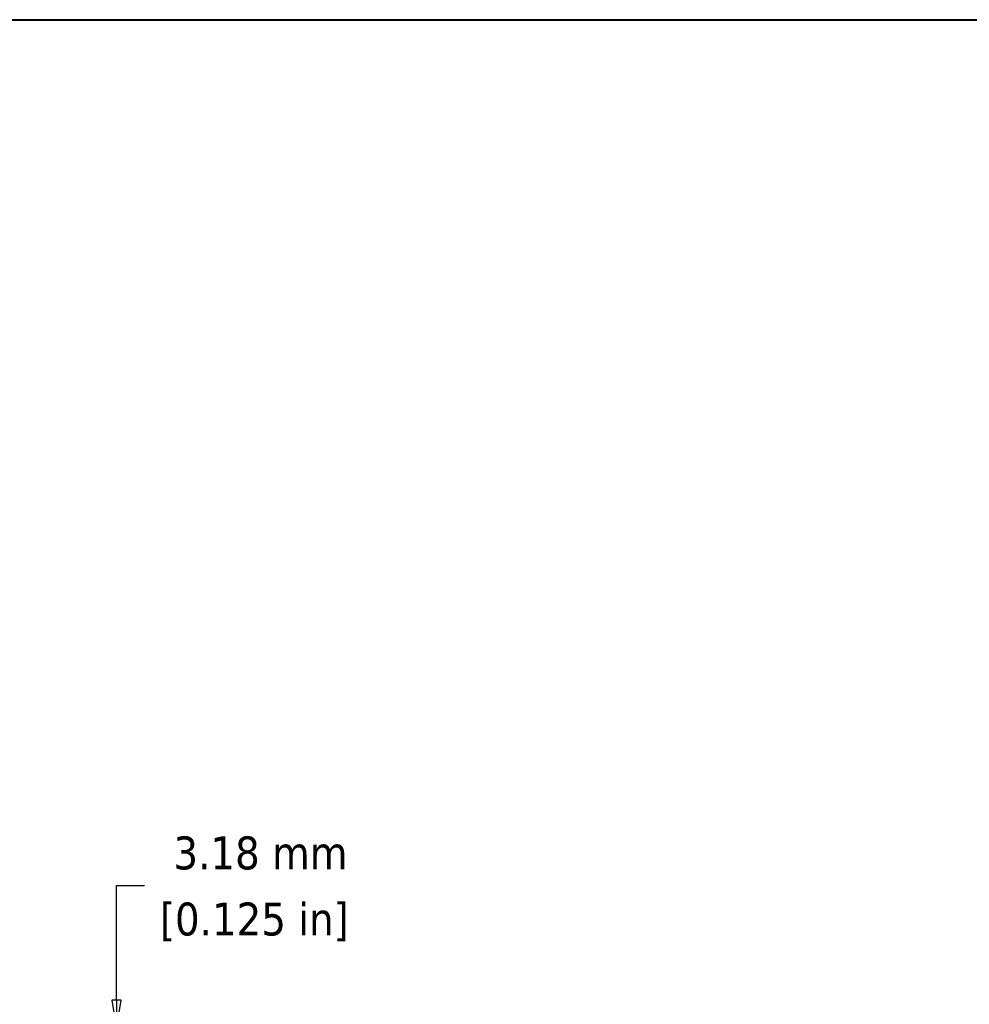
# Model space of a CAD drawing. Header units: millimetres. Extents: x 80 to 2248, y 80 to 1719.
# Tile 58 of 77: x 1020 to 1442, y 1282 to 1719. Entities that reach past the tile are written whole.
import ezdxf

# ---------------------------------------------------------------- set-up
doc = ezdxf.new("R2010")
doc.units = ezdxf.units.MM
doc.header["$LTSCALE"] = 8.333333
doc.layers.add('Border (ANSI)', color=7, linetype='Continuous', lineweight=40)
doc.layers.add('Dimension (ANSI)', color=7, linetype='Continuous', lineweight=25)
doc.styles.add('Note Text (ANSI)', font='tahoma.ttf')
doc.dimstyles.new('Default - mm (ANSI)', dxfattribs={"dimscale": 8.333333, "dimtxt": 1.75, "dimasz": 1.5, "dimexe": 2, "dimexo": 1, "dimgap": 0.8, "dimtad": 0, "dimtih": 1, "dimtoh": 1, "dimrnd": 1e-08, "dimzin": 0, "dimdsep": 46, "dimtxsty": 'Note Text (ANSI)', "dimblk": 'Filled-2', "dimcen": 0.09, "dimdle": 10, "dimclrd": 256, "dimclre": 256, "dimclrt": 256, "dimadec": 1, "dimazin": 0, "dimtfac": 1.741714, "dimtofl": 0, "dimtmove": 0, "dimatfit": 3, "dimldrblk": 'Filled-1', "dimfxl": 1, "dimtolj": 1, "dimtzin": 0, "dimlwd": -1, "dimlwe": -1, "dimarcsym": 0})

# ---------------------------------------------------------------- blocks, each defined once
blk = doc.blocks.new('Borders Default Border')
at = {"layer": 'Border (ANSI)', "flags": 128}
blk.add_lwpolyline([(9.652, 9.652), (9.652, 206.248), (269.748, 206.248), (269.748, 9.652), (9.652, 9.652)], dxfattribs=at)
blk = doc.blocks.new('Filled-2')
at = {"color": 0}
for p, q in [((0, 0), (-1, 0.167)), ((-1, 0.167), (-1, -0.167)), ((-1, 0), (0, 0)), ((-1, -0.167), (0, 0))]:
    blk.add_line(p, q, dxfattribs=at)
at = {"color": 0, "flags": 128}
blk.add_lwpolyline([(-1, -0.167), (0, 0), (-1, 0.167), (-1, -0.167)], dxfattribs=at)
at = {"color": 0}
blk.add_solid([(-1, -0.167), (0, 0), (-1, 0.167), (-1, -0.167)], dxfattribs=at)
blk = doc.blocks.new('*D12')
at = {"layer": 'Defpoints', "color": 0, "transparency": 16777216}
for p in [(1063.34, 1267.97), (1155.32, 1271.15), (1163.63, 1267.97)]:
    blk.add_point(p, dxfattribs=at)
at = {"layer": 'Dimension (ANSI)', "transparency": 16777216}
for p, q in [((1063.34, 1283.65), (1063.34, 1334.62)), ((1063.34, 1334.62), (1075.84, 1334.62)), ((1146.99, 1271.15), (1046.67, 1271.15)), ((1155.3, 1267.97), (1046.67, 1267.97)), ((1063.34, 1255.47), (1063.34, 1242.97))]:
    blk.add_line(p, q, dxfattribs=at)
at = {"layer": 'Dimension (ANSI)', "transparency": 16777216, "xscale": 12.5, "yscale": 12.5, "zscale": 12.5}
for p, rotation in [((1063.34, 1271.15), 270), ((1063.34, 1267.97), 90)]:
    blk.add_blockref('Filled-2', p, dxfattribs=dict(at, rotation=rotation))
at = {"layer": 'Dimension (ANSI)', "transparency": 16777216, "char_height": 14.5833, "attachment_point": 5, "style": 'Note Text (ANSI)'}
for s, insert in [('\\A1; 3.18 mm', (1124.51, 1348.91)), ('\\A1;[0.125 in]', (1124.51, 1318.41))]:
    blk.add_mtext(s, dxfattribs=dict(at, insert=insert))
blk = doc.blocks.new('Filled-1')
at = {"color": 0}
for p, q in [((0, 0), (-1, 0.333)), ((-1, 0.333), (-1, -0.333)), ((-1, 0), (0, 0)), ((-1, -0.333), (0, 0))]:
    blk.add_line(p, q, dxfattribs=at)
at = {"color": 0, "flags": 128}
blk.add_lwpolyline([(-1, -0.333), (0, 0), (-1, 0.333), (-1, -0.333)], dxfattribs=at)
at = {"color": 0}
blk.add_solid([(-1, -0.333), (0, 0), (-1, 0.333), (-1, -0.333)], dxfattribs=at)

msp = doc.modelspace()

# ---------------------------------------------------------------- block references
at = {"xscale": 8.333333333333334, "yscale": 8.333333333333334, "zscale": 8.333333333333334}
msp.add_blockref('Borders Default Border', (0, 0), dxfattribs=at)

# ---------------------------------------------------------------- dimensions: what is measured, and where the dimension line sits
at = {"layer": 'Dimension (ANSI)'}
dim = msp.add_linear_dim(base=(1063.3401879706, 1267.9745183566), p1=(1155.3190609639, 1271.1495183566), p2=(1163.6284344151, 1267.9745183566), angle=90, text=' <> mm\\X[0.125 in]', dimstyle='Default - mm (ANSI)', override={"dimgap": 0.8, "dimdec": 2, "dimpost": '', "dimtol": 0, "dimlim": 0, "dimtp": 0, "dimtm": 0, "dimtdec": 2, "dimatfit": 1}, dxfattribs=at)
dim.commit()
dim.dimension.update_dxf_attribs({"geometry": '*D12', "text_midpoint": (1124.5135143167, 1334.6184204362), "dimtype": 160})

doc.saveas('drawing.dxf')
